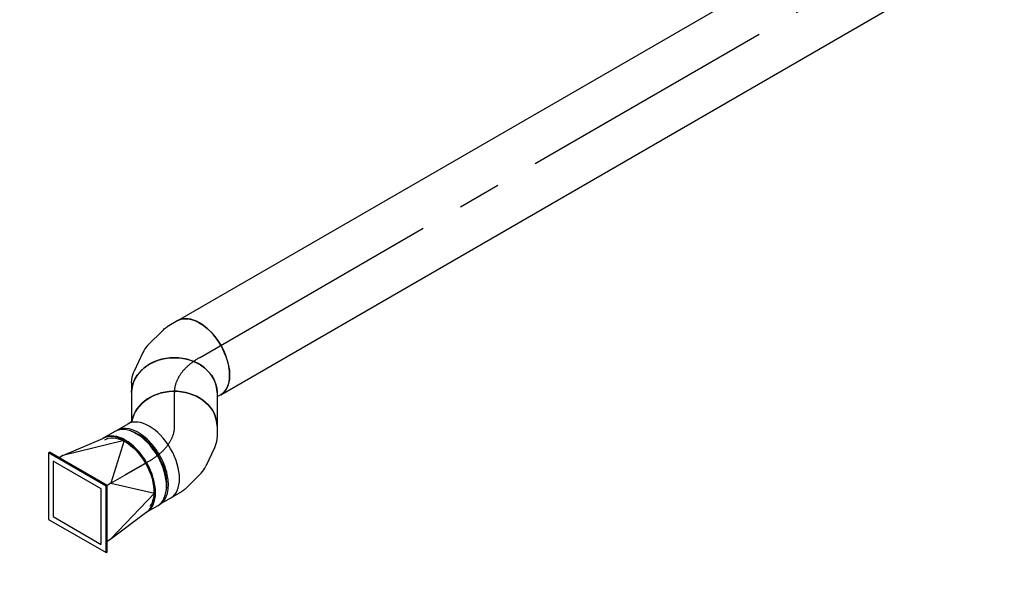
# Model space of a CAD drawing. Extents: x -132501 to 411300, y -42818 to 427495.
# Tile 35 of 256: x -34819 to -31192, y 30663 to 32686. Entities that reach past the tile are written whole.
import ezdxf
from ezdxf.enums import TextEntityAlignment as Align

# ---------------------------------------------------------------- set-up
doc = ezdxf.new("R2010")
doc.units = 0
doc.header["$LTSCALE"] = 50
doc.linetypes.add('CENTER2', pattern=[28.575, 19.05, -3.175, 3.175, -3.175])
doc.layers.get('0').update_dxf_attribs({"linetype": 'CONTINUOUS'})
for name, color, linetype in [('WL570---_TOEVOER', 3, 'CONTINUOUS'), ('WL570---_TOEVOER_HL', 8, 'CONTINUOUS'), ('WM570---_TOEVOER_PR', 1, 'CONTINUOUS')]:
    doc.layers.add(name, color=color, linetype=linetype)
doc.styles.add('BURO-018', font='ARIAL.TTF', dxfattribs={"height": 63})

# ---------------------------------------------------------------- blocks, each defined once
blk = doc.blocks.new('*U743')
at = {"color": 0, "ltscale": 10}
for p, q in [((-106.6, 157.5, -9487.9), (-93.4, 157.5, -9487.9)), ((-93.4, 157.5, -9487.9), (-90.5, 158.3, -9487.9)), ((156.1, -44.6, -9487.9), (174.1, -13.5, -9487.9)), ((64.8, -120.6, -9487.9), (126.1, -77.5, -9487.9)), ((-43.5, -155.2, -9487.9), (36.3, -133.9, -9487.9)), ((-106.6, -157.5, -9487.9), (-60.7, -157.5, -9487.9))]:
    blk.add_line(p, q, dxfattribs=at)
at = {"color": 0, "ltscale": 10, "extrusion": (4.90704e-17, 3.57679e-17, -1)}
for centre, major_axis, ratio, start_param, end_param in [((-106.6, 0, -9487.9), (0, -157.5), 0.57735, 0, 3.141593), ((25.7, 44.5, -9487.9), (117.2, -107.2), 0.803023, 6.107746, 6.458625), ((-72.7, 0, -9487.9), (20.7, -156.9), 0.646887, 6.198226, 6.368145)]:
    blk.add_ellipse(centre, major_axis=major_axis, ratio=ratio, start_param=start_param, end_param=end_param, dxfattribs=at)
at = {"color": 0, "ltscale": 10}
for centre, major_axis, ratio, start_param, end_param in [((37.7, 65.2, -9487.9), (136.4, -78.7), 0.816497, 3.141593, 6.283185), ((-16, 15.2, -9487.9), (-67.1, 143.6), 0.750739, 3.009293, 3.273893)]:
    blk.add_ellipse(centre, major_axis=major_axis, ratio=ratio, start_param=start_param, end_param=end_param, dxfattribs=at)
at = {"layer": 'WL570---_TOEVOER_HL', "linetype": 'CENTER2'}
blk.add_ellipse((-235.2, 222.8, -9487.9), major_axis=(-272.8, 157.5), ratio=0.57735, start_param=2.356194, end_param=3.141593, dxfattribs=at)
at = {"layer": 'WM570---_TOEVOER_PR', "color": 1, "style": 'BURO-018'}
blk.add_attdef('POSNR', text='', height=90, dxfattribs=at).set_placement((0, 0), align=Align.MIDDLE)
blk = doc.blocks.new('*U744')
at = {"color": 0, "ltscale": 10}
for p, q in [((0, 157.5, -9594.5), (123.4, 157.5, -9594.5)), ((0, -157.5, -9594.5), (106.9, -157.5, -9594.5))]:
    blk.add_line(p, q, dxfattribs=at)
at = {"color": 0, "ltscale": 10, "extrusion": (2.03335e-32, -1.04834e-17, -1)}
blk.add_ellipse((0, 0, -9594.5), major_axis=(0, -157.5), ratio=0.816497, start_param=0, end_param=3.141593, dxfattribs=at)
at = {"color": 0, "ltscale": 10}
blk.add_ellipse((123.4, 0, -9594.5), major_axis=(0, -157.5), ratio=0.816497, start_param=3.141593, end_param=6.142279, dxfattribs=at)
at = {"layer": 'WL570---_TOEVOER_HL', "linetype": 'CENTER2'}
blk.add_line((0, 0, -9594.5), (123.4, 0, -9594.5), dxfattribs=at)
at = {"layer": 'WM570---_TOEVOER_PR', "color": 1, "style": 'BURO-018'}
blk.add_attdef('POSNR', text='', height=90, dxfattribs=at).set_placement((0, 0), align=Align.MIDDLE)
blk = doc.blocks.new('*U745')
at = {"color": 0, "ltscale": 10}
for p, q in [((-75.3, 157.5, -9875.6), (-39.4, 157.5, -9875.6)), ((4, 147.9, -9875.6), (72, 116.4, -9875.6)), ((97.8, 98.4, -9875.6), (156.2, 40, -9875.6)), ((166.8, 26.2, -9875.6), (189.7, -13.5, -9875.6)), ((192.1, -33.5, -9875.6), (196.2, -40.6, -9875.6)), ((-93.4, -155.9, -9875.6), (-89.7, -159.7, -9875.6)), ((-89.7, -159.7, -9875.6), (-83.1, -171, -9875.6)), ((-67, -183.2, -9875.6), (-62.9, -190.2, -9875.6))]:
    blk.add_line(p, q, dxfattribs=at)
at = {"color": 0, "ltscale": 10, "extrusion": (2.03335e-32, -1.04834e-17, -1)}
blk.add_ellipse((-75.3, 0, -9875.6), major_axis=(0, -157.5), ratio=0.816497, start_param=0.140907, end_param=3.141593, dxfattribs=at)
at = {"color": 0, "ltscale": 10, "extrusion": (2.00297e-32, -1.04834e-17, -1)}
blk.add_ellipse((-51.4, 0, -9875.6), major_axis=(34.2, 155.1), ratio=0.803023, start_param=6.107746, end_param=6.458625, dxfattribs=at)
at = {"color": 0, "ltscale": 10}
for centre, major_axis, ratio, start_param, end_param in [((-5.1, -21.5, -9875.6), (-90.8, -130), 0.750739, 3.009293, 3.273893), ((53.3, -92.3, -9875.6), (-136.4, -78.7), 0.57735, 3.141593, 6.283185), ((76.8, -132.9, -9875.6), (-129.6, -74.8), 0.57735, 3.693417, 5.731361), ((53.3, -92.3, -9875.6), (-136.4, -78.7), 0.57735, 2.833706, 2.880486), ((53.3, -92.3, -9875.6), (-136.4, -78.7), 0.57735, 0.261107, 0.307887)]:
    blk.add_ellipse(centre, major_axis=major_axis, ratio=ratio, start_param=start_param, end_param=end_param, dxfattribs=at)
at = {"color": 0, "ltscale": 10, "extrusion": (2.31112e-32, -1.04834e-17, -1)}
blk.add_ellipse((36.3, -62.9, -9875.6), major_axis=(125.6, 96.4), ratio=0.646887, start_param=6.198226, end_param=6.368145, dxfattribs=at)
at = {"layer": 'WL570---_TOEVOER_HL', "linetype": 'CENTER2', "extrusion": (2.03335e-32, -1.04834e-17, -1)}
blk.add_ellipse((-75.3, -315.1, -9875.6), major_axis=(0, 315.1), ratio=0.57735, start_param=0, end_param=0.785398, dxfattribs=at)
at = {"layer": 'WM570---_TOEVOER_PR', "color": 1, "style": 'BURO-018'}
blk.add_attdef('POSNR', text='', height=90, dxfattribs=at).set_placement((0, 0), align=Align.MIDDLE)
blk = doc.blocks.new('*U746')
at = {"color": 0, "ltscale": 10}
for p, q in [((-51, 157.5, -9987), (-4.1, 157.5, -9987)), ((4.1, 157.5, -9987), (51, 157.5, -9987)), ((-51, -157.5, -9987), (-4.1, -157.5, -9987)), ((4.1, -157.5, -9987), (51, -157.5, -9987))]:
    blk.add_line(p, q, dxfattribs=at)
for centre, major_axis, start_param, end_param in [((-51, 0, -9987), (0, -157.5), 3.141593, 6.283185), ((-4.1, 0, -9987), (0, -157.5), 3.141593, 6.328096), ((4.1, 0, -9987), (0, -157.5), 3.141593, 6.283185), ((51, 0, -9987), (0, -157.5), 3.141593, 6.283185), ((-4.1, 0, -9987), (0, -157.5), 3.096682, 3.138451), ((-4.1, 0, -9987), (0, -149.6), 3.693417, 5.731361)]:
    blk.add_ellipse(centre, major_axis=major_axis, ratio=0.57735, start_param=start_param, end_param=end_param, dxfattribs=at)
at = {"layer": 'WL570---_TOEVOER_HL', "linetype": 'CENTER2'}
blk.add_line((-51, 0, -9987), (51, 0, -9987), dxfattribs=at)
at = {"layer": 'WM570---_TOEVOER_PR', "color": 1, "style": 'BURO-018'}
blk.add_attdef('POSNR', text='', height=90, dxfattribs=at).set_placement((0, 0), align=Align.MIDDLE)
blk = doc.blocks.new('*U747')
at = {"color": 0, "ltscale": 10}
for p, q in [((-4.1, 212.1, -10164.5), (-126.6, 0, -10164.5)), ((-4.1, 212.1, -10164.5), (0, 212.1, -10164.5)), ((118.4, 0, -10164.5), (-4.1, 212.1, -10164.5)), ((122.5, 0, -10164.5), (0, 212.1, -10164.5)), ((-4.1, 176.8, -10164.5), (-106.1, 0, -10164.5)), ((98, 0, -10164.5), (-4.1, 176.8, -10164.5)), ((36.7, 176.8, -10164.5), (20.4, 176.8, -10164.5)), ((260.3, 111.4, -10164.5), (36.7, 176.8, -10164.5)), ((36.7, 176.8, -10164.5), (196, 157.5, -10164.5)), ((200, 157.5, -10164.5), (196, 157.5, -10164.5)), ((260.3, 111.4, -10164.5), (138.8, 0, -10164.5)), ((-4.1, -212.1, -10164.5), (118.4, 0, -10164.5)), ((0, -212.1, -10164.5), (122.5, 0, -10164.5)), ((118.4, 0, -10164.5), (122.5, 0, -10164.5)), ((138.8, 0, -10164.5), (122.5, 0, -10164.5)), ((138.8, 0, -10164.5), (260.3, -111.4, -10164.5)), ((138.8, 0, -10164.5), (286.9, 0, -10164.5)), ((-126.6, 0, -10164.5), (-4.1, -212.1, -10164.5)), ((-106.1, 0, -10164.5), (-4.1, -176.8, -10164.5)), ((-4.1, -176.8, -10164.5), (98, 0, -10164.5)), ((260.3, -111.4, -10164.5), (36.7, -176.8, -10164.5)), ((20.4, -176.8, -10164.5), (36.7, -176.8, -10164.5)), ((36.7, -176.8, -10164.5), (196, -157.5, -10164.5)), ((200, -157.5, -10164.5), (196, -157.5, -10164.5)), ((-4.1, -212.1, -10164.5), (0, -212.1, -10164.5))]:
    blk.add_line(p, q, dxfattribs=at)
for centre in [(196, 0, -10164.5), (200, 0, -10164.5)]:
    blk.add_ellipse(centre, major_axis=(0, 157.5), ratio=0.57735, start_param=3.141593, end_param=6.283185, dxfattribs=at)
at = {"color": 0, "ltscale": 10, "extrusion": (-1.38778e-17, 8.01234e-18, -1)}
for start_param, end_param in [(0, 0.722094), (0.745818, 2.395775), (2.419498, 2.905065)]:
    blk.add_ellipse((200, 0, -10164.5), major_axis=(0, 149.6), ratio=0.57735, start_param=start_param, end_param=end_param, dxfattribs=at)
at = {"layer": 'WM570---_TOEVOER_PR', "color": 1, "style": 'BURO-018'}
blk.add_attdef('POSNR', text='', height=90, dxfattribs=at).set_placement((0, 0), align=Align.MIDDLE)
blk = doc.blocks.new('*U788')
at = {"color": 0, "ltscale": 10}
for p, q in [((0, 157.5, -9412.6), (5861.2, 157.5, -9412.6)), ((0, -157.5, -9412.6), (5861.2, -157.5, -9412.6))]:
    blk.add_line(p, q, dxfattribs=at)
blk.add_ellipse((0, 0, -9412.6), major_axis=(0, 157.5), ratio=0.57735, start_param=3.141593, end_param=6.283185, dxfattribs=at)
at = {"layer": 'WL570---_TOEVOER_HL', "linetype": 'CENTER2'}
blk.add_line((0, 0, -9412.6), (5861.2, 0, -9412.6), dxfattribs=at)
at = {"layer": 'WM570---_TOEVOER_PR', "color": 1, "style": 'BURO-018'}
blk.add_attdef('POSNR', text='', height=90, dxfattribs=at).set_placement((0, 0), align=Align.MIDDLE)

msp = doc.modelspace()

# ---------------------------------------------------------------- block references
at = {"layer": 'WL570---_TOEVOER'}
for name, p, rotation in [('*U788', (-34157.1984, 31441.8983, 9412.5737), 30.00000000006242), ('*U743', (-34249.4759, 31388.6219, 9487.9179), 210.0000000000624), ('*U744', (-34249.4759, 31313.2777, 9594.4707), 270), ('*U745', (-34249.4759, 31114.5109, 9875.5694), 270), ('*U747', (-34603.3828, 30910.1827, 10164.5332), 30.00000000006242), ('*U746', (-34385.9475, 31035.719, 9986.998), 210.0000000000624)]:
    msp.add_blockref(name, p, dxfattribs=dict(at, rotation=rotation))

doc.saveas('drawing.dxf')
